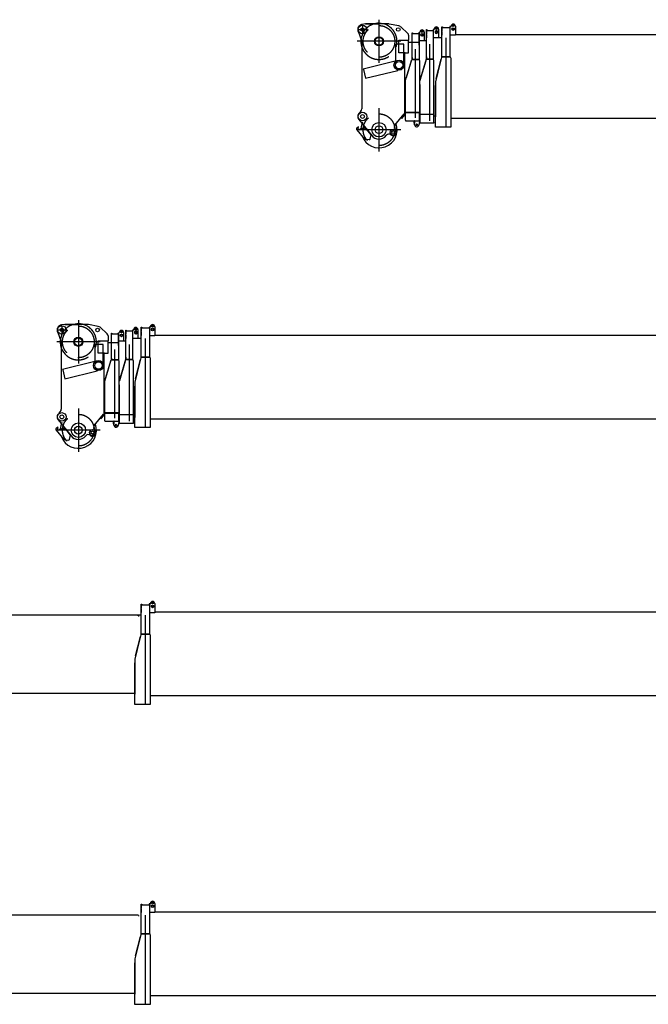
# Model space of a CAD drawing. Extents: x 14406 to 74504, y 8350 to 55392.
# Tile 18 of 25: x 43535 to 54006, y 28755 to 45174. Entities that reach past the tile are written whole.
import ezdxf

# ---------------------------------------------------------------- set-up
doc = ezdxf.new("R2010")
doc.units = 0
doc.header["$LTSCALE"] = 50
doc.linetypes.add('CENTER', pattern=[50.5, 30, -9, 2.5, -9])
doc.linetypes.add('HIDDEN', pattern=[12.6, 8.4, -4.2])
for name, color, linetype in [('1', 7, 'CONTINUOUS'), ('11', 7, 'CONTINUOUS'), ('200', 7, 'CONTINUOUS'), ('611', 7, 'CONTINUOUS')]:
    doc.layers.add(name, color=color, linetype=linetype)

# ---------------------------------------------------------------- blocks, each defined once
blk = doc.blocks.new('*G00')
at = {"layer": '611', "color": 7, "linetype": 'CONTINUOUS'}
blk.add_arc((45524, 30229), 10.1, 139.1228, -140.3262, dxfattribs=at)
blk = doc.blocks.new('*G9090')
at = {"layer": '1', "color": 7, "linetype": 'CONTINUOUS'}
for p, q in [((40495, 35390), (40495, 35247)), ((45443, 33936), (40418, 33936))]:
    blk.add_line(p, q, dxfattribs=at)
at = {"layer": '11', "color": 7, "linetype": 'CONTINUOUS'}
for p, q in [((40292, 34898), (40292, 35381)), ((40292, 35381), (40300, 35381)), ((40292, 35367), (40292, 35311)), ((40292, 35367), (40292, 35311)), ((40300, 35381), (40300, 35367)), ((40300, 35367), (40402, 35367)), ((40410, 35381), (40402, 35381)), ((40402, 35381), (40402, 35367)), ((40410, 35381), (40417, 35381)), ((40410, 34887), (40410, 35381)), ((40417, 35381), (40422, 35381)), ((40422, 35381), (40418, 35381)), ((40422, 35381), (40422, 35388)), ((40422, 35386), (40422, 35381)), ((40292, 35299), (40292, 35243)), ((40410, 35249), (45548, 35249)), ((40280, 34863), (40185, 34533)), ((40287, 34887), (40212, 34624)), ((40402, 34887), (40287, 34887)), ((40292, 34898), (40291, 34887)), ((40291, 34887), (40300, 34887)), ((40292, 34927), (40292, 34898)), ((40300, 34887), (40314, 34887)), ((40300, 34887), (40402, 34887)), ((40300, 34887), (40402, 34887)), ((40410, 34887), (40303, 34887)), ((40402, 34887), (40410, 34887)), ((40418, 34862), (40410, 34887)), ((40418, 34533), (40418, 34862)), ((40182, 34521), (40211, 34622)), ((40182, 34142), (40182, 34521)), ((40418, 33963), (40418, 34533)), ((40182, 34466), (40182, 33833)), ((40418, 33833), (40418, 33963)), ((40418, 33833), (40418, 33821)), ((40418, 33821), (40182, 33821))]:
    blk.add_line(p, q, dxfattribs=at)
at = {"layer": '11', "color": 7, "linetype": 'CENTER'}
blk.add_line((40351, 33860), (40351, 35140), dxfattribs=at)
at = {"layer": '11', "color": 7, "linetype": 'CONTINUOUS'}
for radius in [17.5, 12.7]:
    blk.add_circle((40459, 35399), radius, dxfattribs=at)
for centre, radius, start, end in [((40459, 35388), 36.2, 90, -179.9813), ((40459, 35341), 22.5, 118.4444, -90.0003), ((40459, 35341), 15, 90, -115.7791), ((40459, 35341), 22.5, 90, 118.4378), ((40459, 35341), 15, -130.7236, -89.9623), ((40459, 35388), 36.2, 2.6737, 90.0076), ((40459, 35341), 22.5, 0, 90.0253), ((40459, 35341), 15, 0, 90.0029), ((40459, 35341), 15, -90, 0.0146), ((40459, 35341), 22.5, -90, 0.0155)]:
    blk.add_arc(centre, radius, start, end, dxfattribs=at)
blk = doc.blocks.new('*G9393')
at = {"layer": '1', "color": 7, "linetype": 'CONTINUOUS'}
for p, q in [((35505, 30390), (35505, 30247)), ((45453, 28936), (35428, 28936))]:
    blk.add_line(p, q, dxfattribs=at)
at = {"layer": '11', "color": 7, "linetype": 'CONTINUOUS'}
for p, q in [((35302, 29898), (35302, 30381)), ((35302, 30381), (35310, 30381)), ((35310, 30381), (35310, 30367)), ((35420, 30381), (35412, 30381)), ((35412, 30381), (35412, 30367)), ((35420, 30381), (35427, 30381)), ((35420, 29887), (35420, 30381)), ((35427, 30381), (35432, 30381)), ((35432, 30381), (35428, 30381)), ((35432, 30381), (35432, 30388)), ((35432, 30386), (35432, 30381)), ((35302, 30367), (35302, 30311)), ((35302, 30367), (35302, 30311)), ((35302, 30299), (35302, 30243)), ((35310, 30367), (35412, 30367)), ((35420, 30249), (45507, 30249)), ((35297, 29887), (35222, 29624)), ((35412, 29887), (35297, 29887)), ((35302, 29898), (35301, 29887)), ((35301, 29887), (35310, 29887)), ((35302, 29927), (35302, 29898)), ((35310, 29887), (35324, 29887)), ((35310, 29887), (35412, 29887)), ((35310, 29887), (35412, 29887)), ((35420, 29887), (35313, 29887)), ((35412, 29887), (35420, 29887)), ((35428, 29862), (35420, 29887)), ((35290, 29863), (35195, 29533)), ((35428, 29533), (35428, 29862)), ((35192, 29521), (35221, 29622)), ((35192, 29142), (35192, 29521)), ((35192, 29466), (35192, 28833)), ((35428, 28963), (35428, 29533)), ((35428, 28833), (35428, 28963)), ((35428, 28821), (35192, 28821)), ((35428, 28833), (35428, 28821))]:
    blk.add_line(p, q, dxfattribs=at)
at = {"layer": '11', "color": 7, "linetype": 'CENTER'}
blk.add_line((35361, 28860), (35361, 30140), dxfattribs=at)
at = {"layer": '11', "color": 7, "linetype": 'CONTINUOUS'}
for radius in [17.5, 12.7]:
    blk.add_circle((35469, 30399), radius, dxfattribs=at)
for centre, radius, start, end in [((35469, 30388), 36.2, 90, -179.9813), ((35469, 30388), 36.2, 2.6737, 90.0076), ((35469, 30341), 22.5, 118.4444, -90.0003), ((35469, 30341), 15, 90, -115.7791), ((35469, 30341), 22.5, 90, 118.4378), ((35469, 30341), 15, -130.7236, -89.9623), ((35469, 30341), 22.5, 0, 90.0253), ((35469, 30341), 15, 0, 90.0029), ((35469, 30341), 15, -90, 0.0146), ((35469, 30341), 22.5, -90, 0.0155)]:
    blk.add_arc(centre, radius, start, end, dxfattribs=at)
blk = doc.blocks.new('*G9494')
at = {"layer": '1', "color": 7, "linetype": 'CONTINUOUS'}
for p, q in [((45785, 30299), (55897, 30299)), ((55734, 28898), (45709, 28898))]:
    blk.add_line(p, q, dxfattribs=at)
at = {"layer": '11', "color": 7, "linetype": 'CONTINUOUS'}
for p, q in [((45558, 30426), (45568, 30426)), ((45558, 29929), (45558, 30426)), ((45558, 30413), (45558, 30357)), ((45568, 30426), (45568, 30416)), ((45568, 30416), (45690, 30416)), ((45700, 30431), (45690, 30431)), ((45690, 30431), (45690, 30416)), ((45700, 29929), (45700, 30431)), ((45700, 30286), (45700, 30431)), ((45700, 30431), (45708, 30431)), ((45713, 30436), (45713, 30438)), ((45785, 30438), (45785, 30287)), ((45558, 30345), (45558, 30289)), ((45785, 30286), (45700, 30286)), ((45785, 30287), (45785, 30286)), ((45466, 29566), (45546, 29888)), ((45554, 29919), (45493, 29672)), ((45690, 29929), (45554, 29929)), ((45554, 29929), (45554, 29919)), ((45568, 29929), (45594, 29929)), ((45690, 29929), (45568, 29929)), ((45583, 29929), (45700, 29929)), ((45700, 29929), (45709, 29904)), ((45709, 29904), (45709, 29737)), ((45709, 29737), (45709, 29628)), ((45492, 29670), (45453, 29512)), ((45709, 29628), (45709, 29514)), ((45453, 29512), (45453, 28925)), ((45453, 29164), (45453, 29448)), ((45709, 29514), (45709, 29194)), ((45453, 28755), (45453, 29164)), ((45709, 29194), (45709, 28755)), ((45453, 28770), (45453, 28925)), ((45709, 28755), (45453, 28755))]:
    blk.add_line(p, q, dxfattribs=at)
at = {"layer": '11', "color": 7, "linetype": 'CENTER'}
blk.add_line((45632, 28755), (45632, 30242), dxfattribs=at)
at = {"layer": '11', "color": 7, "linetype": 'CONTINUOUS'}
for centre, radius in [((45749, 30391), 22.5), ((45749, 30449), 17.5), ((45749, 30391), 15), ((45749, 30449), 12.8)]:
    blk.add_circle(centre, radius, dxfattribs=at)
for centre, radius, start, end in [((45708, 30436), 5, -90, -0.0087), ((45749, 30438), 36.2, 0, 179.9952)]:
    blk.add_arc(centre, radius, start, end, dxfattribs=at)
at = {"layer": '611', "color": 7, "linetype": 'CONTINUOUS'}
for p, q in [((45700, 30363), (45700, 30406)), ((45700, 30295), (45700, 30338))]:
    blk.add_line(p, q, dxfattribs=at)
blk = doc.blocks.new('*G9595')
at = {"layer": '1', "color": 7, "linetype": 'CONTINUOUS'}
for p, q in [((45785, 35299), (55897, 35299)), ((55734, 33898), (45709, 33898))]:
    blk.add_line(p, q, dxfattribs=at)
at = {"layer": '11', "color": 7, "linetype": 'CONTINUOUS'}
for p, q in [((45558, 35426), (45568, 35426)), ((45558, 34929), (45558, 35426)), ((45558, 35413), (45558, 35357)), ((45558, 35345), (45558, 35289)), ((45568, 35426), (45568, 35416)), ((45568, 35416), (45690, 35416)), ((45700, 35431), (45690, 35431)), ((45690, 35431), (45690, 35416)), ((45700, 34929), (45700, 35431)), ((45700, 35286), (45700, 35431)), ((45700, 35431), (45708, 35431)), ((45713, 35436), (45713, 35438)), ((45785, 35438), (45785, 35287)), ((45785, 35286), (45700, 35286)), ((45785, 35287), (45785, 35286)), ((45466, 34566), (45546, 34888)), ((45554, 34919), (45493, 34672)), ((45690, 34929), (45554, 34929)), ((45554, 34929), (45554, 34919)), ((45568, 34929), (45594, 34929)), ((45690, 34929), (45568, 34929)), ((45583, 34929), (45700, 34929)), ((45700, 34929), (45709, 34904)), ((45709, 34904), (45709, 34737)), ((45492, 34670), (45453, 34512)), ((45709, 34737), (45709, 34628)), ((45453, 34512), (45453, 33925)), ((45709, 34628), (45709, 34514)), ((45709, 34514), (45709, 34194)), ((45453, 34164), (45453, 34448)), ((45453, 33755), (45453, 34164)), ((45709, 34194), (45709, 33755)), ((45453, 33770), (45453, 33925)), ((45709, 33755), (45453, 33755))]:
    blk.add_line(p, q, dxfattribs=at)
at = {"layer": '11', "color": 7, "linetype": 'CENTER'}
blk.add_line((45632, 33755), (45632, 35242), dxfattribs=at)
at = {"layer": '11', "color": 7, "linetype": 'CONTINUOUS'}
for centre, radius in [((45749, 35449), 17.5), ((45749, 35391), 22.5), ((45749, 35391), 15), ((45749, 35449), 12.8)]:
    blk.add_circle(centre, radius, dxfattribs=at)
for centre, radius, start, end in [((45749, 35438), 36.2, 0, 179.9952), ((45708, 35436), 5, -90, -0.0087)]:
    blk.add_arc(centre, radius, start, end, dxfattribs=at)
at = {"layer": '611', "color": 7, "linetype": 'CONTINUOUS'}
for p, q in [((45700, 35363), (45700, 35406)), ((45700, 35295), (45700, 35338))]:
    blk.add_line(p, q, dxfattribs=at)
blk = doc.blocks.new('*G9696')
at = {"layer": '1', "color": 7, "linetype": 'CONTINUOUS'}
for p, q in [((45785, 39916), (55897, 39916)), ((55734, 38515), (45709, 38515))]:
    blk.add_line(p, q, dxfattribs=at)
at = {"layer": '11', "color": 7, "linetype": 'CONTINUOUS'}
for p, q in [((45558, 40044), (45568, 40044)), ((45558, 39546), (45558, 40044)), ((45558, 40030), (45558, 39974)), ((45558, 39962), (45558, 39906)), ((45568, 40044), (45568, 40033)), ((45568, 40033), (45690, 40033)), ((45700, 40048), (45690, 40048)), ((45690, 40048), (45690, 40033)), ((45700, 39546), (45700, 40048)), ((45700, 39903), (45700, 40048)), ((45700, 40048), (45708, 40048)), ((45785, 39903), (45700, 39903)), ((45713, 40054), (45713, 40055)), ((45785, 40055), (45785, 39904)), ((45785, 39904), (45785, 39903)), ((45466, 39184), (45546, 39505)), ((45554, 39536), (45493, 39289)), ((45690, 39546), (45554, 39546)), ((45554, 39546), (45554, 39536)), ((45568, 39546), (45594, 39546)), ((45690, 39546), (45568, 39546)), ((45583, 39546), (45700, 39546)), ((45700, 39546), (45709, 39521)), ((45709, 39521), (45709, 39354)), ((45492, 39288), (45453, 39129)), ((45709, 39354), (45709, 39245)), ((45709, 39245), (45709, 39132)), ((45453, 39129), (45453, 38543)), ((45709, 39132), (45709, 38811)), ((45453, 38781), (45453, 39065)), ((45453, 38373), (45453, 38781)), ((45709, 38811), (45709, 38373)), ((45453, 38387), (45453, 38543)), ((45709, 38373), (45453, 38373))]:
    blk.add_line(p, q, dxfattribs=at)
at = {"layer": '11', "color": 7, "linetype": 'CENTER'}
blk.add_line((45632, 38373), (45632, 39859), dxfattribs=at)
at = {"layer": '11', "color": 7, "linetype": 'CONTINUOUS'}
for centre, radius in [((45749, 40066), 17.5), ((45749, 40066), 12.8), ((45749, 40008), 22.5), ((45749, 40008), 15)]:
    blk.add_circle(centre, radius, dxfattribs=at)
for centre, radius, start, end in [((45749, 40055), 36.2, 0, 179.9952), ((45708, 40054), 5, -90, -0.0087)]:
    blk.add_arc(centre, radius, start, end, dxfattribs=at)
at = {"layer": '611', "color": 7, "linetype": 'CONTINUOUS'}
for p, q in [((45700, 39980), (45700, 40023)), ((45700, 39912), (45700, 39955))]:
    blk.add_line(p, q, dxfattribs=at)
blk = doc.blocks.new('*G9797')
at = {"layer": '11', "color": 7, "linetype": 'CONTINUOUS'}
for p, q in [((44216, 40078), (44198, 40069)), ((44216, 40078), (44200, 40070)), ((44287, 40092), (44232, 40083)), ((44287, 40092), (44503, 40092)), ((44669, 40092), (44287, 40092)), ((44844, 40059), (44680, 40091)), ((44163, 39972), (44227, 39802)), ((44990, 39936), (44873, 40044)), ((45006, 39904), (45006, 39821)), ((44227, 39802), (44227, 38678)), ((44792, 39476), (44792, 39756)), ((44792, 39756), (44797, 39756)), ((44920, 39756), (44797, 39756)), ((44840, 39612), (44840, 39821)), ((44840, 39821), (45006, 39821)), ((44925, 39756), (44920, 39756)), ((44925, 39447), (44925, 39756)), ((45006, 39612), (45006, 39821)), ((45181, 39784), (45006, 39784)), ((44942, 39612), (44840, 39612)), ((44940, 38594), (44940, 39612)), ((44940, 39612), (45006, 39612)), ((44948, 39612), (44942, 39612)), ((44784, 39474), (44250, 39341)), ((44792, 39471), (44784, 39474)), ((44786, 39467), (44792, 39471)), ((44792, 39472), (44797, 39476)), ((44792, 39476), (44792, 39472)), ((44923, 39440), (44920, 39447)), ((44925, 39447), (44923, 39440)), ((44250, 39341), (44252, 39333)), ((44252, 39333), (44288, 39186)), ((44288, 39186), (44823, 39319)), ((44821, 39326), (44828, 39325)), ((44828, 39325), (44823, 39319)), ((44948, 38939), (44940, 38942)), ((44940, 38942), (44940, 38587)), ((44948, 38587), (44948, 38939)), ((44211, 38638), (44185, 38610)), ((44777, 38407), (44932, 38594)), ((44875, 38525), (44932, 38594)), ((44932, 38594), (44939, 38589)), ((44932, 38594), (44940, 38594)), ((44939, 38589), (44939, 38579)), ((44940, 38587), (44948, 38587)), ((44948, 38614), (45187, 38614)), ((44175, 38501), (44391, 38232)), ((44886, 38516), (44875, 38525)), ((44939, 38579), (44886, 38516)), ((44141, 38327), (44272, 38171)), ((44170, 38377), (44143, 38355)), ((44218, 38352), (44195, 38333)), ((44306, 38338), (44218, 38352)), ((44241, 38348), (44279, 38372)), ((44381, 38244), (44306, 38338)), ((44789, 38331), (44784, 38336)), ((44272, 38171), (44349, 38164)), ((44363, 38174), (44381, 38244)), ((44632, 38230), (44637, 38237)), ((44707, 38244), (44709, 38243))]:
    blk.add_line(p, q, dxfattribs=at)
at = {"layer": '11', "color": 7, "linetype": 'HIDDEN'}
for p, q in [((44237, 40067), (44237, 39935)), ((44171, 40000), (44308, 40000))]:
    blk.add_line(p, q, dxfattribs=at)
at = {"layer": '11', "color": 7, "linetype": 'CENTER'}
for p, q in [((44512, 40164), (44512, 39442)), ((44873, 39803), (44151, 39803)), ((44512, 38690), (44512, 37967)), ((44873, 38329), (44151, 38329))]:
    blk.add_line(p, q, dxfattribs=at)
at = {"layer": '11', "color": 7, "linetype": 'CONTINUOUS'}
for centre, radius in [((44237, 40000), 71), ((44237, 40000), 71), ((44237, 40000), 27.5), ((44832, 40000), 30), ((44512, 39803), 76), ((44512, 39803), 65), ((44846, 39407), 84.2), ((44846, 39407), 80), ((44846, 39407), 61), ((44237, 38550), 71), ((44237, 38550), 71), ((44237, 38550), 32.5), ((44512, 38329), 120), ((44512, 38329), 65), ((44512, 38329), 65), ((44747, 38289), 50), ((44747, 38289), 25.5)]:
    blk.add_circle(centre, radius, dxfattribs=at)
at = {"layer": '11', "color": 7, "linetype": 'HIDDEN'}
for centre in [(44511, 39802), (44512, 38329)]:
    blk.add_circle(centre, 264, dxfattribs=at)
at = {"layer": '11', "color": 7, "linetype": 'CONTINUOUS'}
for centre, radius, start, end in [((44237, 40000), 79, 117.7395, -152.2561), ((44237, 40000), 79, 119.3333, -159.3565), ((44239, 40034), 50.1, 90, 117.7051), ((44239, 40034), 50.1, 98.8411, 117.8156), ((44511, 39802), 302, 59.2878, 106.2208), ((44511, 39802), 302, 59.2878, 106.2208), ((44669, 40032), 60.3, 78.9717, 90.002), ((44511, 39802), 301, 159.3148, -136.8609), ((44511, 39802), 301, 159.3148, -136.8609), ((44832, 40000), 60, 47.2782, 78.9127), ((44956, 39899), 50, 5.6076, 47.2778), ((44237, 38550), 79, 131.0421, -141.2329), ((44237, 38550), 79, 131.0402, -136.859), ((44167, 38678), 60, -42.6857, 0.0106), ((44512, 38329), 302, 155.1438, 176.675), ((44512, 38329), 302, 155.1438, 176.6756), ((44512, 38329), 302, -158.6513, 19.5346), ((44156, 38340), 20, 129.9577, -139.9736), ((44182, 38348), 20, 130.0035, -50.011), ((44163, 38371), 10, -49.9897, 39.9856), ((44676, 38205), 50, 50.4759, 140.4734), ((44816, 38375), 50, 140.4818, -129.5033), ((44747, 38289), 60, -42.2632, 45.0012), ((44351, 38177), 13, -98.3951, -14.375), ((44512, 38329), 155, -141.2284, -39.5276), ((44747, 38289), 60, -129.5264, -42.2624)]:
    blk.add_arc(centre, radius, start, end, dxfattribs=at)
at = {"layer": '11', "color": 7, "linetype": 'HIDDEN'}
for radius, start, end in [(302, 106.2175, 159.3134), (301, -136.8593, 59.2874)]:
    blk.add_arc((44511, 39802), radius, start, end, dxfattribs=at)
blk = doc.blocks.new('*G9898')
at = {"layer": '1', "color": 7, "linetype": 'CONTINUOUS'}
blk.add_line((45187, 38589), (45428, 38589), dxfattribs=at)
at = {"layer": '11', "color": 7, "linetype": 'CONTINUOUS'}
for p, q in [((45063, 39509), (45063, 39946)), ((45063, 39946), (45071, 39946)), ((45063, 39876), (45063, 39932)), ((45071, 39946), (45071, 39935)), ((45071, 39935), (45173, 39935)), ((45173, 39946), (45181, 39946)), ((45173, 39935), (45173, 39946)), ((45181, 39796), (45181, 39950)), ((45181, 39950), (45188, 39950)), ((45181, 39946), (45181, 39501)), ((45181, 39932), (45181, 39876)), ((45193, 39955), (45193, 39957)), ((45266, 39957), (45266, 39817)), ((45063, 39808), (45063, 39864)), ((45181, 39864), (45181, 39808)), ((45181, 39817), (45302, 39817)), ((45181, 39741), (45181, 39797)), ((44964, 39189), (45058, 39501)), ((44968, 39202), (45058, 39501)), ((45058, 39501), (45173, 39501)), ((45058, 39501), (45181, 39501)), ((45063, 39509), (45062, 39501)), ((45063, 39532), (45063, 39509)), ((45173, 39501), (45071, 39501)), ((45071, 39501), (45090, 39501)), ((45181, 39501), (45187, 39476)), ((45187, 39476), (45187, 39151)), ((44951, 39146), (44967, 39200)), ((44951, 38617), (44951, 39146)), ((45187, 39151), (45187, 38617)), ((45061, 38617), (44951, 38617)), ((44951, 38487), (44951, 38617)), ((45187, 38617), (45061, 38617)), ((45187, 38477), (45187, 38617)), ((44951, 38487), (44951, 38477)), ((44951, 38477), (45187, 38477)), ((45098, 38477), (45104, 38477)), ((45098, 38437), (45098, 38477)), ((45104, 38437), (45098, 38437)), ((45104, 38477), (45104, 38437)), ((45104, 38412), (45104, 38477)), ((45104, 38477), (45187, 38477)), ((45187, 38467), (45173, 38405)), ((45187, 38477), (45187, 38467))]:
    blk.add_line(p, q, dxfattribs=at)
at = {"layer": '11', "color": 7, "linetype": 'CENTER'}
blk.add_line((45120, 38530), (45120, 39674), dxfattribs=at)
at = {"layer": '11', "color": 7, "linetype": 'CONTINUOUS'}
for centre, radius in [((45230, 39910), 22.5), ((45230, 39968), 17.5), ((45230, 39968), 12.7), ((45139, 38412), 15), ((45139, 38412), 15), ((45139, 38412), 13)]:
    blk.add_circle(centre, radius, dxfattribs=at)
for centre, radius, start, end in [((45188, 39955), 5, -90, 0.0219), ((45230, 39957), 36.2, 90, -179.9946), ((45230, 39910), 15, 130.847, 129.6009), ((45230, 39956), 36.3, 0.7785, 89.9951), ((45139, 38412), 35, 180, -12.6672)]:
    blk.add_arc(centre, radius, start, end, dxfattribs=at)
at = {"layer": '200', "color": 7, "linetype": 'CONTINUOUS'}
for p, q in [((45098, 38472), (45093, 38477)), ((45093, 38477), (45098, 38477)), ((45098, 38477), (45098, 38472)), ((45104, 38472), (45108, 38477)), ((45108, 38477), (45104, 38477)), ((45104, 38477), (45104, 38472))]:
    blk.add_line(p, q, dxfattribs=at)
blk = doc.blocks.new('*G9999')
at = {"layer": '1', "color": 7, "linetype": 'CONTINUOUS'}
for p, q in [((45505, 40007), (45505, 39864)), ((45453, 38553), (45428, 38553))]:
    blk.add_line(p, q, dxfattribs=at)
at = {"layer": '11', "color": 7, "linetype": 'CONTINUOUS'}
for p, q in [((45302, 39515), (45302, 39999)), ((45302, 39999), (45310, 39999)), ((45302, 39984), (45302, 39928)), ((45302, 39984), (45302, 39928)), ((45302, 39916), (45302, 39860)), ((45310, 39999), (45310, 39984)), ((45310, 39984), (45412, 39984)), ((45420, 39999), (45412, 39999)), ((45412, 39999), (45412, 39984)), ((45420, 39999), (45427, 39999)), ((45420, 39505), (45420, 39999)), ((45427, 39999), (45432, 39999)), ((45432, 39999), (45428, 39999)), ((45432, 39999), (45432, 40006)), ((45432, 40004), (45432, 39999)), ((45420, 39866), (45558, 39866)), ((45290, 39480), (45195, 39151)), ((45297, 39505), (45222, 39242)), ((45412, 39505), (45297, 39505)), ((45302, 39515), (45301, 39505)), ((45301, 39505), (45310, 39505)), ((45302, 39544), (45302, 39515)), ((45310, 39505), (45324, 39505)), ((45310, 39505), (45412, 39505)), ((45310, 39505), (45412, 39505)), ((45420, 39505), (45313, 39505)), ((45412, 39505), (45420, 39505)), ((45428, 39480), (45420, 39505)), ((45428, 39151), (45428, 39480)), ((45192, 39138), (45221, 39240)), ((45192, 38760), (45192, 39138)), ((45192, 39083), (45192, 38451)), ((45428, 38581), (45428, 39151)), ((45428, 38439), (45192, 38439)), ((45428, 38451), (45428, 38581)), ((45428, 38451), (45428, 38439))]:
    blk.add_line(p, q, dxfattribs=at)
at = {"layer": '11', "color": 7, "linetype": 'CENTER'}
blk.add_line((45361, 38477), (45361, 39757), dxfattribs=at)
at = {"layer": '11', "color": 7, "linetype": 'CONTINUOUS'}
for centre, radius in [((45469, 40016), 17.5), ((45469, 40017), 12.7)]:
    blk.add_circle(centre, radius, dxfattribs=at)
for centre, radius, start, end in [((45469, 40006), 36.2, 90, -179.9813), ((45469, 39958), 22.5, 118.4444, -90.0003), ((45469, 39959), 15, 90, -115.7791), ((45469, 39958), 22.5, 90, 118.4378), ((45469, 39958), 15, -130.7236, -89.9623), ((45469, 40006), 36.2, 2.6737, 90.0076), ((45469, 39958), 22.5, 0, 90.0253), ((45469, 39958), 15, 0, 90.0029), ((45469, 39958), 15, -90, 0.0146), ((45469, 39958), 22.5, -90, 0.0155)]:
    blk.add_arc(centre, radius, start, end, dxfattribs=at)
blk = doc.blocks.new('*G100100')
at = {"layer": '11', "color": 7, "linetype": 'CENTER'}
for p, q in [((49520, 45174), (49520, 44452)), ((49881, 44813), (49159, 44813)), ((49520, 43700), (49520, 42977)), ((49881, 43339), (49159, 43339))]:
    blk.add_line(p, q, dxfattribs=at)
at = {"layer": '11', "color": 7, "linetype": 'HIDDEN'}
for p, q in [((49179, 45010), (49316, 45010)), ((49245, 45077), (49245, 44945))]:
    blk.add_line(p, q, dxfattribs=at)
at = {"layer": '11', "color": 7, "linetype": 'CONTINUOUS'}
for p, q in [((49224, 45088), (49206, 45079)), ((49224, 45088), (49208, 45080)), ((49295, 45102), (49240, 45093)), ((49295, 45102), (49511, 45102)), ((49677, 45102), (49295, 45102)), ((49852, 45069), (49688, 45101)), ((49998, 44946), (49881, 45054)), ((49171, 44982), (49235, 44812)), ((49848, 44622), (49848, 44831)), ((49848, 44831), (50014, 44831)), ((50014, 44914), (50014, 44831)), ((50014, 44622), (50014, 44831)), ((49235, 44812), (49235, 43688)), ((49800, 44486), (49800, 44766)), ((49800, 44766), (49805, 44766)), ((49928, 44766), (49805, 44766)), ((49933, 44766), (49928, 44766)), ((49933, 44457), (49933, 44766)), ((50189, 44794), (50014, 44794)), ((49950, 44622), (49848, 44622)), ((49948, 43604), (49948, 44622)), ((49948, 44622), (50014, 44622)), ((49956, 44622), (49950, 44622)), ((49792, 44484), (49258, 44351)), ((49258, 44351), (49260, 44343)), ((49260, 44343), (49296, 44196)), ((49800, 44481), (49792, 44484)), ((49794, 44477), (49800, 44481)), ((49800, 44482), (49805, 44486)), ((49800, 44486), (49800, 44482)), ((49829, 44336), (49836, 44335)), ((49836, 44335), (49831, 44329)), ((49931, 44450), (49928, 44457)), ((49933, 44457), (49931, 44450)), ((49296, 44196), (49831, 44329)), ((49956, 43949), (49948, 43952)), ((49948, 43952), (49948, 43597)), ((49956, 43597), (49956, 43949)), ((49183, 43511), (49399, 43242)), ((49219, 43648), (49193, 43620)), ((49785, 43417), (49940, 43604)), ((49883, 43535), (49940, 43604)), ((49894, 43526), (49883, 43535)), ((49947, 43589), (49894, 43526)), ((49940, 43604), (49947, 43599)), ((49940, 43604), (49948, 43604)), ((49947, 43599), (49947, 43589)), ((49948, 43597), (49956, 43597)), ((49956, 43624), (50195, 43624)), ((49178, 43387), (49151, 43365)), ((49226, 43362), (49203, 43343)), ((49314, 43348), (49226, 43362)), ((49249, 43358), (49287, 43382)), ((49389, 43254), (49314, 43348)), ((49797, 43341), (49792, 43346)), ((49149, 43337), (49280, 43181)), ((49280, 43181), (49357, 43174)), ((49371, 43184), (49389, 43254)), ((49640, 43240), (49645, 43247)), ((49715, 43254), (49717, 43253))]:
    blk.add_line(p, q, dxfattribs=at)
for centre, radius in [((49245, 45010), 71), ((49245, 45010), 71), ((49245, 45010), 27.5), ((49840, 45010), 30), ((49520, 44813), 76), ((49520, 44813), 65), ((49854, 44417), 84.2), ((49854, 44417), 80), ((49854, 44417), 61), ((49245, 43560), 71), ((49245, 43560), 71), ((49245, 43560), 32.5), ((49520, 43339), 120), ((49520, 43339), 65), ((49520, 43339), 65), ((49755, 43299), 50), ((49755, 43299), 25.5)]:
    blk.add_circle(centre, radius, dxfattribs=at)
at = {"layer": '11', "color": 7, "linetype": 'HIDDEN'}
for centre in [(49519, 44812), (49520, 43339)]:
    blk.add_circle(centre, 264, dxfattribs=at)
at = {"layer": '11', "color": 7, "linetype": 'CONTINUOUS'}
for centre, radius, start, end in [((49245, 45010), 79, 117.7395, -152.2561), ((49245, 45010), 79, 119.3333, -159.3565), ((49247, 45044), 50.1, 90, 117.7051), ((49247, 45044), 50.1, 98.8411, 117.8156), ((49519, 44812), 302, 59.2878, 106.2208), ((49519, 44812), 302, 59.2878, 106.2208), ((49677, 45042), 60.3, 78.9717, 90.002), ((49840, 45010), 60, 47.2782, 78.9127), ((49519, 44812), 301, 159.3148, -136.8609), ((49519, 44812), 301, 159.3148, -136.8609), ((49964, 44909), 50, 5.6076, 47.2778), ((49175, 43688), 60, -42.6857, 0.0106), ((49245, 43560), 79, 131.0421, -141.2329), ((49245, 43560), 79, 131.0402, -136.859), ((49164, 43350), 20, 129.9577, -139.9736), ((49190, 43358), 20, 130.0035, -50.011), ((49171, 43381), 10, -49.9897, 39.9856), ((49520, 43339), 302, 155.1438, 176.675), ((49520, 43339), 302, 155.1438, 176.6756), ((49520, 43339), 302, -158.6513, 19.5346), ((49824, 43385), 50, 140.4818, -129.5033), ((49359, 43187), 13, -98.3951, -14.375), ((49520, 43339), 155, -141.2284, -39.5276), ((49684, 43215), 50, 50.4759, 140.4734), ((49755, 43299), 60, -129.5264, -42.2624), ((49755, 43299), 60, -42.2632, 45.0012)]:
    blk.add_arc(centre, radius, start, end, dxfattribs=at)
at = {"layer": '11', "color": 7, "linetype": 'HIDDEN'}
for radius, start, end in [(302, 106.2175, 159.3134), (301, -136.8593, 59.2874)]:
    blk.add_arc((49519, 44812), radius, start, end, dxfattribs=at)
blk = doc.blocks.new('*G101101')
at = {"layer": '1', "color": 7, "linetype": 'CONTINUOUS'}
blk.add_line((50195, 43599), (50436, 43599), dxfattribs=at)
at = {"layer": '11', "color": 7, "linetype": 'CONTINUOUS'}
for p, q in [((50071, 44519), (50071, 44956)), ((50071, 44956), (50079, 44956)), ((50071, 44886), (50071, 44942)), ((50071, 44818), (50071, 44874)), ((50079, 44956), (50079, 44945)), ((50079, 44945), (50181, 44945)), ((50181, 44956), (50189, 44956)), ((50181, 44945), (50181, 44956)), ((50189, 44806), (50189, 44960)), ((50189, 44960), (50196, 44960)), ((50189, 44956), (50189, 44511)), ((50189, 44942), (50189, 44886)), ((50189, 44874), (50189, 44818)), ((50189, 44827), (50310, 44827)), ((50201, 44965), (50201, 44967)), ((50274, 44967), (50274, 44827)), ((50189, 44751), (50189, 44807)), ((49972, 44199), (50066, 44511)), ((49976, 44212), (50066, 44511)), ((50066, 44511), (50181, 44511)), ((50066, 44511), (50189, 44511)), ((50071, 44519), (50070, 44511)), ((50071, 44542), (50071, 44519)), ((50181, 44511), (50079, 44511)), ((50079, 44511), (50098, 44511)), ((50189, 44511), (50195, 44486)), ((50195, 44486), (50195, 44161)), ((49959, 44156), (49975, 44210)), ((49959, 43627), (49959, 44156)), ((50195, 44161), (50195, 43627)), ((50069, 43627), (49959, 43627)), ((49959, 43497), (49959, 43627)), ((50195, 43627), (50069, 43627)), ((50195, 43487), (50195, 43627)), ((49959, 43497), (49959, 43487)), ((49959, 43487), (50195, 43487)), ((50106, 43487), (50112, 43487)), ((50106, 43447), (50106, 43487)), ((50112, 43447), (50106, 43447)), ((50112, 43487), (50112, 43447)), ((50112, 43422), (50112, 43487)), ((50112, 43487), (50195, 43487)), ((50195, 43477), (50181, 43415)), ((50195, 43487), (50195, 43477))]:
    blk.add_line(p, q, dxfattribs=at)
at = {"layer": '11', "color": 7, "linetype": 'CENTER'}
blk.add_line((50128, 43540), (50128, 44684), dxfattribs=at)
at = {"layer": '11', "color": 7, "linetype": 'CONTINUOUS'}
for centre, radius in [((50238, 44978), 17.5), ((50238, 44978), 12.7), ((50238, 44920), 22.5), ((50147, 43422), 15), ((50147, 43422), 15), ((50147, 43422), 13)]:
    blk.add_circle(centre, radius, dxfattribs=at)
for centre, radius, start, end in [((50238, 44967), 36.2, 90, -179.9946), ((50238, 44966), 36.3, 0.7785, 89.9951), ((50196, 44965), 5, -90, 0.0219), ((50238, 44920), 15, 130.847, 129.6009), ((50147, 43422), 35, 180, -12.6672)]:
    blk.add_arc(centre, radius, start, end, dxfattribs=at)
at = {"layer": '200', "color": 7, "linetype": 'CONTINUOUS'}
for p, q in [((50106, 43482), (50101, 43487)), ((50101, 43487), (50106, 43487)), ((50106, 43487), (50106, 43482)), ((50112, 43482), (50116, 43487)), ((50116, 43487), (50112, 43487)), ((50112, 43487), (50112, 43482))]:
    blk.add_line(p, q, dxfattribs=at)
blk = doc.blocks.new('*G102102')
at = {"layer": '1', "color": 7, "linetype": 'CONTINUOUS'}
for p, q in [((50513, 45017), (50513, 44874)), ((50461, 43563), (50436, 43563))]:
    blk.add_line(p, q, dxfattribs=at)
at = {"layer": '11', "color": 7, "linetype": 'CONTINUOUS'}
for p, q in [((50310, 44525), (50310, 45009)), ((50310, 45009), (50318, 45009)), ((50310, 44994), (50310, 44938)), ((50310, 44994), (50310, 44938)), ((50318, 45009), (50318, 44994)), ((50318, 44994), (50420, 44994)), ((50428, 45009), (50420, 45009)), ((50420, 45009), (50420, 44994)), ((50428, 45009), (50435, 45009)), ((50428, 44515), (50428, 45009)), ((50435, 45009), (50440, 45009)), ((50440, 45009), (50436, 45009)), ((50440, 45009), (50440, 45016)), ((50440, 45014), (50440, 45009)), ((50310, 44926), (50310, 44870)), ((50428, 44876), (50566, 44876)), ((50305, 44515), (50230, 44252)), ((50420, 44515), (50305, 44515)), ((50310, 44525), (50309, 44515)), ((50309, 44515), (50318, 44515)), ((50310, 44554), (50310, 44525)), ((50318, 44515), (50332, 44515)), ((50318, 44515), (50420, 44515)), ((50318, 44515), (50420, 44515)), ((50428, 44515), (50321, 44515)), ((50420, 44515), (50428, 44515)), ((50436, 44490), (50428, 44515)), ((50298, 44490), (50203, 44161)), ((50436, 44161), (50436, 44490)), ((50200, 44148), (50229, 44250)), ((50200, 43770), (50200, 44148)), ((50200, 44093), (50200, 43461)), ((50436, 43591), (50436, 44161)), ((50436, 43461), (50436, 43591)), ((50436, 43449), (50200, 43449)), ((50436, 43461), (50436, 43449))]:
    blk.add_line(p, q, dxfattribs=at)
at = {"layer": '11', "color": 7, "linetype": 'CENTER'}
blk.add_line((50369, 43487), (50369, 44767), dxfattribs=at)
at = {"layer": '11', "color": 7, "linetype": 'CONTINUOUS'}
for centre, radius in [((50477, 45026), 17.5), ((50477, 45027), 12.7)]:
    blk.add_circle(centre, radius, dxfattribs=at)
for centre, radius, start, end in [((50477, 45016), 36.2, 90, -179.9813), ((50477, 44968), 22.5, 118.4444, -90.0003), ((50477, 44968), 22.5, 90, 118.4378), ((50477, 45016), 36.2, 2.6737, 90.0076), ((50477, 44968), 22.5, 0, 90.0253), ((50477, 44969), 15, 90, -115.7791), ((50477, 44968), 15, -130.7236, -89.9623), ((50477, 44968), 15, 0, 90.0029), ((50477, 44968), 15, -90, 0.0146), ((50477, 44968), 22.5, -90, 0.0155)]:
    blk.add_arc(centre, radius, start, end, dxfattribs=at)
blk = doc.blocks.new('*G103103')
at = {"layer": '1', "color": 7, "linetype": 'CONTINUOUS'}
for p, q in [((50793, 44926), (55897, 44926)), ((55734, 43525), (50717, 43525))]:
    blk.add_line(p, q, dxfattribs=at)
at = {"layer": '11', "color": 7, "linetype": 'CONTINUOUS'}
for p, q in [((50566, 45054), (50576, 45054)), ((50566, 44556), (50566, 45054)), ((50566, 45040), (50566, 44984)), ((50576, 45054), (50576, 45043)), ((50576, 45043), (50698, 45043)), ((50708, 45058), (50698, 45058)), ((50698, 45058), (50698, 45043)), ((50708, 44556), (50708, 45058)), ((50708, 44913), (50708, 45058)), ((50708, 45058), (50716, 45058)), ((50721, 45064), (50721, 45065)), ((50793, 45065), (50793, 44914)), ((50566, 44972), (50566, 44916)), ((50793, 44913), (50708, 44913)), ((50793, 44914), (50793, 44913)), ((50474, 44194), (50554, 44515)), ((50562, 44546), (50501, 44299)), ((50698, 44556), (50562, 44556)), ((50562, 44556), (50562, 44546)), ((50576, 44556), (50602, 44556)), ((50698, 44556), (50576, 44556)), ((50591, 44556), (50708, 44556)), ((50708, 44556), (50717, 44531)), ((50717, 44531), (50717, 44364)), ((50717, 44364), (50717, 44255)), ((50500, 44298), (50461, 44139)), ((50717, 44255), (50717, 44142)), ((50461, 44139), (50461, 43553)), ((50461, 43791), (50461, 44075)), ((50717, 44142), (50717, 43821)), ((50461, 43383), (50461, 43791)), ((50717, 43821), (50717, 43383)), ((50461, 43397), (50461, 43553)), ((50717, 43383), (50461, 43383))]:
    blk.add_line(p, q, dxfattribs=at)
at = {"layer": '11', "color": 7, "linetype": 'CENTER'}
blk.add_line((50640, 43383), (50640, 44869), dxfattribs=at)
at = {"layer": '11', "color": 7, "linetype": 'CONTINUOUS'}
for centre, radius in [((50757, 45018), 22.5), ((50757, 45076), 17.5), ((50757, 45018), 15), ((50757, 45076), 12.8)]:
    blk.add_circle(centre, radius, dxfattribs=at)
for centre, radius, start, end in [((50716, 45064), 5, -90, -0.0087), ((50757, 45065), 36.2, 0, 179.9952)]:
    blk.add_arc(centre, radius, start, end, dxfattribs=at)
at = {"layer": '611', "color": 7, "linetype": 'CONTINUOUS'}
for p, q in [((50708, 44990), (50708, 45033)), ((50708, 44922), (50708, 44965))]:
    blk.add_line(p, q, dxfattribs=at)

msp = doc.modelspace()

# ---------------------------------------------------------------- linework, layer by layer
at = {"layer": '11', "color": 7, "linetype": 'CENTER'}
msp.add_line((45632, 33755), (45632, 34454), dxfattribs=at)
at = {"layer": '611', "color": 7, "linetype": 'CONTINUOUS'}
for p, q in [((45510, 35234), (45507, 35236)), ((45514, 35234), (45510, 35234)), ((45510, 30234), (45507, 30236)), ((45514, 30234), (45510, 30234))]:
    msp.add_line(p, q, dxfattribs=at)
msp.add_arc((45524, 35229), 10.1, 140.3109, -139.1277, dxfattribs=at)

# ---------------------------------------------------------------- block references
at = {"layer": '11', "color": 7, "linetype": 'CONTINUOUS'}
for name in ['*G100100', '*G101101', '*G102102', '*G103103', '*G9797', '*G9696', '*G9898', '*G9999', '*G9595', '*G9090', '*G9393', '*G9494']:
    msp.add_blockref(name, (0, 0), dxfattribs=at)
at = {"layer": '611', "color": 7, "linetype": 'CONTINUOUS'}
msp.add_blockref('*G00', (0, 0), dxfattribs=at)

doc.saveas('drawing.dxf')
